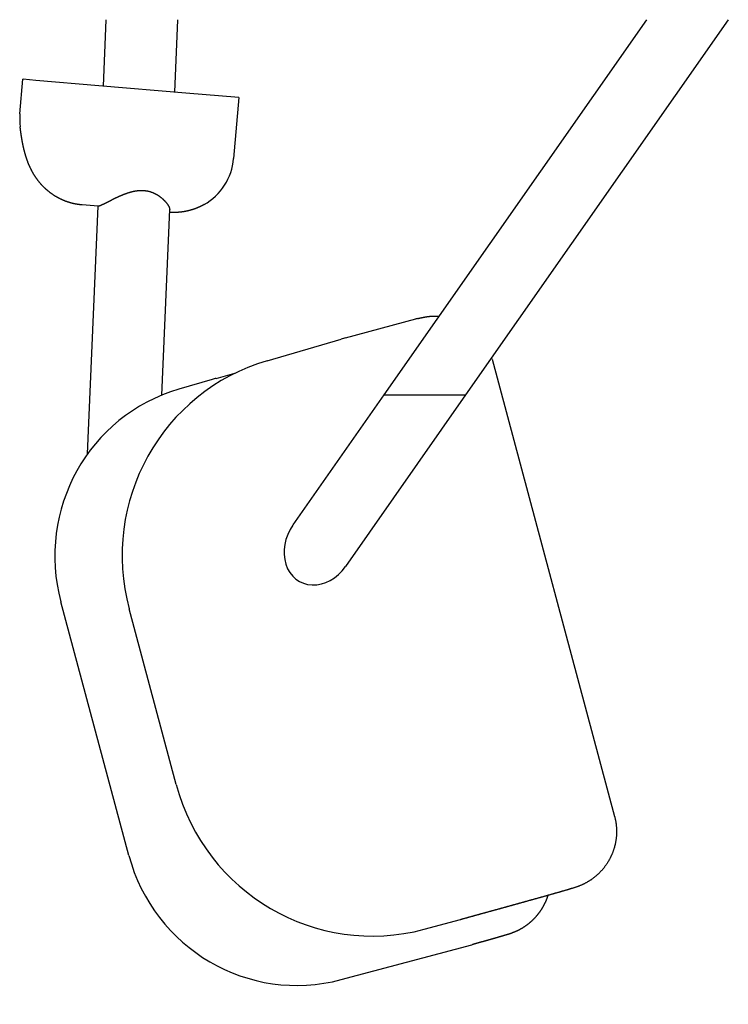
# Model space of a CAD drawing. Extents: x 17270 to 64146, y 4475 to 40036.
# Tile 37 of 53: x 34062 to 34305, y 33534 to 33871. Entities that reach past the tile are written whole.
import ezdxf

# ---------------------------------------------------------------- set-up
doc = ezdxf.new("R2010")
doc.units = 0
doc.layers.get('0').update_dxf_attribs({"linetype": 'CONTINUOUS'})

msp = doc.modelspace()

# ---------------------------------------------------------------- linework, layer by layer
at = {"color": 104, "linetype": 'Continuous'}
for p, q in [((34090.56, 33848.41), (34091.54, 33871.17)), ((34115.01, 33846.34), (34116.08, 33871.17)), ((34276.83, 33871.17), (34186.75, 33742.48)), ((34304.83, 33871.17), (34214.75, 33742.48)), ((34061.91, 33838.88), (34062.92, 33850.75)), ((34063.03, 33850.74), (34062.92, 33850.75)), ((34067.4, 33850.37), (34063.03, 33850.74)), ((34089, 33848.54), (34067.4, 33850.37)), ((34118.78, 33846.02), (34089, 33848.54)), ((34136.96, 33844.49), (34118.78, 33846.02)), ((34136.96, 33844.49), (34135.19, 33823.52)), ((34088.78, 33807.17), (34083.21, 33807.64)), ((34085.12, 33722.26), (34088.78, 33807.26)), ((34110.53, 33742.39), (34113.27, 33806.03)), ((34173.61, 33762.08), (34197.71, 33768.54)), ((34146.73, 33754.24), (34172.08, 33761.65)), ((34223.82, 33754.72), (34265.83, 33597.95)), ((34129.17, 33748.18), (34135.59, 33749.9)), ((34127.86, 33747.81), (34116.43, 33744.47)), ((34186.75, 33742.48), (34155.53, 33697.89)), ((34214.75, 33742.48), (34173.57, 33683.66)), ((34186.75, 33742.48), (34214.75, 33742.48)), ((34099.24, 33584.6), (34075.95, 33671.54)), ((34115.5, 33608.94), (34099.37, 33669.11)), ((34200.56, 33559.24), (34212.95, 33562.55)), ((34212.95, 33562.55), (34213.11, 33562.6)), ((34172.06, 33541.98), (34216.91, 33553.97)), ((34216.91, 33553.97), (34217.11, 33554.02))]:
    msp.add_line(p, q, dxfattribs=at)
for centre, radius, start, end in [((34083.74, 33837.03), 21.91, 175.1683, 186.6968), ((34115.26, 33825.2), 20, 299.3873, 355.1692), ((34202.92, 33749.11), 20.12, 103.1022, 105.0122), ((34191.88, 33693.93), 70.56, 105.012, 106.3013), ((34204.54, 33749.56), 19.96, 15.0002, 16.529), ((34144.91, 33689.49), 60.76, 105.01, 106.3011)]:
    msp.add_arc(centre, radius, start, end, dxfattribs=at)
for centre, major_axis, ratio, start_param, end_param in [((34166.4, 33687.03), (20.37, -67), 0.990676, 3.131174, 4.678758), ((34133.27, 33686.86), (16.88, -57.59), 0.988718, 3.141001, 4.688733), ((34164.55, 33690.77), (-6.65, -12.32), 0.816497, 4.570492, 7.712085), ((34182.5, 33626.9), (17.6, -67.78), 0.990677, 4.720143, 6.28988), ((34156.56, 33599.96), (15.74, -57.91), 0.988719, 4.708838, 6.279063)]:
    msp.add_ellipse(centre, major_axis=major_axis, ratio=ratio, start_param=start_param, end_param=end_param, dxfattribs=at)
for points, knots in [([(34083.21, 33807.64), (34083.14, 33807.65), (34083.01, 33807.66), (34082.8, 33807.68), (34082.6, 33807.7), (34082.4, 33807.73), (34082.2, 33807.75), (34082, 33807.78), (34081.8, 33807.81), (34081.6, 33807.84), (34081.4, 33807.88), (34081.2, 33807.91), (34081, 33807.95), (34080.8, 33807.99), (34080.6, 33808.03), (34080.41, 33808.07), (34080.21, 33808.12), (34080.01, 33808.17), (34079.82, 33808.22), (34079.62, 33808.27), (34079.42, 33808.32), (34079.23, 33808.37), (34079.03, 33808.43), (34078.84, 33808.49), (34078.65, 33808.55), (34078.45, 33808.61), (34078.26, 33808.68), (34078.07, 33808.74), (34077.88, 33808.81), (34077.69, 33808.88), (34077.5, 33808.95), (34077.31, 33809.02), (34077.12, 33809.1), (34076.94, 33809.18), (34076.75, 33809.25), (34076.56, 33809.34), (34076.38, 33809.42), (34076.19, 33809.5), (34076.01, 33809.59), (34075.83, 33809.68), (34075.65, 33809.76), (34075.47, 33809.86), (34075.29, 33809.95), (34075.11, 33810.04), (34074.93, 33810.14), (34074.75, 33810.24), (34074.58, 33810.34), (34074.4, 33810.44), (34074.23, 33810.54), (34074.05, 33810.65), (34073.88, 33810.75), (34073.71, 33810.86), (34073.54, 33810.97), (34073.37, 33811.08), (34073.2, 33811.2), (34073.03, 33811.31), (34072.87, 33811.43), (34072.7, 33811.54), (34072.54, 33811.66), (34072.38, 33811.78), (34072.22, 33811.91), (34072.06, 33812.03), (34071.9, 33812.15), (34071.74, 33812.28), (34071.58, 33812.41), (34071.43, 33812.54), (34071.27, 33812.67), (34071.12, 33812.8), (34070.97, 33812.94), (34070.82, 33813.07), (34070.67, 33813.21), (34070.52, 33813.35), (34070.37, 33813.49), (34070.23, 33813.63), (34070.08, 33813.77), (34069.94, 33813.92), (34069.8, 33814.06), (34069.66, 33814.21), (34069.52, 33814.35), (34069.38, 33814.5), (34069.25, 33814.65), (34069.11, 33814.8), (34068.98, 33814.96), (34068.85, 33815.11), (34068.72, 33815.27), (34068.59, 33815.42), (34068.46, 33815.58), (34068.33, 33815.74), (34068.21, 33815.9), (34068.09, 33816.06), (34067.96, 33816.22), (34067.84, 33816.38), (34067.72, 33816.55), (34067.61, 33816.71), (34067.49, 33816.88), (34067.38, 33817.04), (34067.26, 33817.21), (34067.15, 33817.38), (34067.04, 33817.55), (34066.93, 33817.72), (34066.82, 33817.89), (34066.72, 33818.07), (34066.61, 33818.24), (34066.51, 33818.41), (34066.41, 33818.59), (34066.31, 33818.77), (34066.21, 33818.94), (34066.11, 33819.12), (34066.02, 33819.3), (34065.92, 33819.48), (34065.83, 33819.66), (34065.74, 33819.84), (34065.65, 33820.02), (34065.56, 33820.2), (34065.47, 33820.39), (34065.39, 33820.57), (34065.3, 33820.75), (34065.22, 33820.94), (34065.14, 33821.12), (34065.06, 33821.31), (34064.98, 33821.5), (34064.9, 33821.68), (34064.83, 33821.87), (34064.75, 33822.06), (34064.68, 33822.25), (34064.61, 33822.44), (34064.53, 33822.63), (34064.46, 33822.82), (34064.4, 33823.01), (34064.33, 33823.2), (34064.26, 33823.39), (34064.2, 33823.58), (34064.13, 33823.77), (34064.07, 33823.97), (34064.01, 33824.16), (34063.95, 33824.35), (34063.89, 33824.55), (34063.83, 33824.74), (34063.78, 33824.93), (34063.72, 33825.13), (34063.66, 33825.32), (34063.61, 33825.52), (34063.56, 33825.71), (34063.51, 33825.91), (34063.46, 33826.11), (34063.41, 33826.3), (34063.36, 33826.5), (34063.31, 33826.7), (34063.26, 33826.89), (34063.22, 33827.09), (34063.17, 33827.29), (34063.13, 33827.48), (34063.08, 33827.68), (34063.04, 33827.88), (34063, 33828.08), (34062.96, 33828.28), (34062.92, 33828.47), (34062.88, 33828.67), (34062.84, 33828.87), (34062.8, 33829.07), (34062.76, 33829.27), (34062.72, 33829.47), (34062.69, 33829.67), (34062.65, 33829.87), (34062.62, 33830.07), (34062.58, 33830.27), (34062.55, 33830.47), (34062.52, 33830.67), (34062.48, 33830.87), (34062.45, 33831.07), (34062.42, 33831.27), (34062.39, 33831.47), (34062.36, 33831.67), (34062.33, 33831.87), (34062.3, 33832.07), (34062.27, 33832.27), (34062.24, 33832.47), (34062.21, 33832.67), (34062.19, 33832.87), (34062.16, 33833.07), (34062.13, 33833.27), (34062.11, 33833.47), (34062.08, 33833.67), (34062.06, 33833.87), (34062.03, 33834.07), (34062.01, 33834.28), (34061.99, 33834.41), (34061.98, 33834.48)], [0, 0, 0, 0, 0.20257, 0.405125, 0.607668, 0.810202, 1.01273, 1.215258, 1.417787, 1.620321, 1.822859, 2.0254, 2.227943, 2.430488, 2.633033, 2.835577, 3.03812, 3.240661, 3.443202, 3.645742, 3.848282, 4.050822, 4.253361, 4.455902, 4.658442, 4.860983, 5.063524, 5.266065, 5.468606, 5.671146, 5.873687, 6.076227, 6.278767, 6.481307, 6.683846, 6.886386, 7.088926, 7.291465, 7.494005, 7.696544, 7.899084, 8.101623, 8.304161, 8.506699, 8.709237, 8.911775, 9.114313, 9.316852, 9.519391, 9.721931, 9.924472, 10.127012, 10.329552, 10.53209, 10.734625, 10.937157, 11.139684, 11.342207, 11.544728, 11.747251, 11.949776, 12.152307, 12.354845, 12.557388, 12.759936, 12.962487, 13.16504, 13.367594, 13.570148, 13.772699, 13.975248, 14.177796, 14.380341, 14.582886, 14.78543, 14.987973, 15.190516, 15.393058, 15.5956, 15.798142, 16.000683, 16.203225, 16.405766, 16.608306, 16.810845, 17.013384, 17.215921, 17.418458, 17.620995, 17.823532, 18.026067, 18.228602, 18.431136, 18.633669, 18.836202, 19.038735, 19.241267, 19.443798, 19.646328, 19.848856, 20.051384, 20.253912, 20.456439, 20.658966, 20.861491, 21.064015, 21.266538, 21.469062, 21.671585, 21.874109, 22.076632, 22.279153, 22.481675, 22.684195, 22.886714, 23.08923, 23.291743, 23.494253, 23.696762, 23.89927, 24.101778, 24.304287, 24.506797, 24.709307, 24.911819, 25.114331, 25.316844, 25.519356, 25.721867, 25.924377, 26.126888, 26.329398, 26.531907, 26.734417, 26.936926, 27.139435, 27.341944, 27.544452, 27.74696, 27.949469, 28.151976, 28.354484, 28.556991, 28.759499, 28.962006, 29.164513, 29.36702, 29.569527, 29.772033, 29.97454, 30.177046, 30.379553, 30.582059, 30.784565, 30.987071, 31.189577, 31.392083, 31.594588, 31.797094, 31.9996, 32.202105, 32.404611, 32.607116, 32.809621, 33.012127, 33.214632, 33.417137, 33.619642, 33.822147, 34.024652, 34.227157, 34.429662, 34.632167, 34.834672, 35.037177, 35.239682, 35.442187, 35.644692, 35.847197, 36.049701, 36.252206, 36.454711, 36.657216, 36.85972, 37.062225, 37.264729, 37.467235, 37.467235, 37.467235, 37.467235]), ([(34092.74, 33809.05), (34092.81, 33809.09), (34092.95, 33809.16), (34093.16, 33809.27), (34093.38, 33809.37), (34093.59, 33809.48), (34093.81, 33809.59), (34094.03, 33809.7), (34094.26, 33809.81), (34094.48, 33809.92), (34094.71, 33810.03), (34094.94, 33810.14), (34095.17, 33810.25), (34095.4, 33810.36), (34095.64, 33810.46), (34095.88, 33810.57), (34096.11, 33810.68), (34096.35, 33810.78), (34096.6, 33810.89), (34096.84, 33810.99), (34097.08, 33811.09), (34097.33, 33811.19), (34097.58, 33811.29), (34097.82, 33811.39), (34098.07, 33811.48), (34098.33, 33811.57), (34098.58, 33811.66), (34098.83, 33811.75), (34099.09, 33811.84), (34099.35, 33811.92), (34099.6, 33811.99), (34099.86, 33812.07), (34100.13, 33812.14), (34100.39, 33812.21), (34100.65, 33812.27), (34100.92, 33812.33), (34101.18, 33812.38), (34101.45, 33812.43), (34101.72, 33812.48), (34101.98, 33812.51), (34102.25, 33812.55), (34102.52, 33812.58), (34102.8, 33812.6), (34103.07, 33812.62), (34103.34, 33812.63), (34103.61, 33812.63), (34103.88, 33812.63), (34104.15, 33812.62), (34104.43, 33812.6), (34104.7, 33812.57), (34104.97, 33812.54), (34105.24, 33812.5), (34105.5, 33812.46), (34105.77, 33812.41), (34106.03, 33812.35), (34106.3, 33812.28), (34106.56, 33812.2), (34106.81, 33812.12), (34107.07, 33812.04), (34107.32, 33811.94), (34107.57, 33811.84), (34107.81, 33811.74), (34108.05, 33811.62), (34108.29, 33811.51), (34108.53, 33811.38), (34108.76, 33811.25), (34108.98, 33811.12), (34109.2, 33810.99), (34109.42, 33810.85), (34109.63, 33810.7), (34109.84, 33810.55), (34110.04, 33810.4), (34110.24, 33810.25), (34110.43, 33810.09), (34110.62, 33809.94), (34110.8, 33809.78), (34110.98, 33809.61), (34111.15, 33809.45), (34111.32, 33809.29), (34111.48, 33809.13), (34111.63, 33808.96), (34111.78, 33808.8), (34111.92, 33808.63), (34112.06, 33808.47), (34112.19, 33808.31), (34112.31, 33808.15), (34112.42, 33807.99), (34112.53, 33807.84), (34112.64, 33807.68), (34112.73, 33807.53), (34112.82, 33807.38), (34112.9, 33807.24), (34112.97, 33807.1), (34113.04, 33806.96), (34113.1, 33806.82), (34113.15, 33806.7), (34113.19, 33806.57), (34113.22, 33806.45), (34113.25, 33806.34), (34113.26, 33806.23), (34113.27, 33806.12), (34113.27, 33806.06), (34113.27, 33806.03)], [0, 0, 0, 0, 0.233985, 0.470905, 0.710572, 0.952806, 1.197435, 1.444299, 1.693244, 1.944126, 2.196808, 2.45116, 2.707061, 2.964395, 3.223055, 3.482939, 3.743951, 4.006002, 4.269009, 4.532892, 4.79758, 5.063005, 5.329104, 5.595821, 5.863103, 6.130903, 6.399179, 6.6679, 6.937039, 7.206563, 7.476438, 7.746627, 8.01709, 8.287791, 8.558695, 8.829769, 9.100988, 9.372329, 9.643781, 9.915334, 10.186975, 10.458691, 10.730468, 11.002293, 11.274152, 11.546032, 11.81792, 12.089804, 12.361666, 12.633487, 12.905244, 13.176902, 13.448412, 13.719706, 13.990717, 14.261385, 14.53165, 14.801451, 15.070722, 15.339392, 15.607382, 15.874604, 16.140957, 16.406331, 16.670603, 16.933639, 17.19529, 17.455403, 17.71385, 17.970505, 18.225228, 18.477862, 18.728239, 18.976177, 19.221484, 19.463955, 19.70338, 19.939539, 20.172205, 20.401147, 20.626128, 20.846911, 21.063254, 21.274917, 21.481661, 21.68325, 21.879451, 22.070039, 22.254796, 22.433515, 22.605998, 22.772037, 22.931434, 23.084013, 23.22962, 23.368138, 23.499495, 23.623672, 23.74072, 23.850775, 23.954078, 24.050996, 24.050996, 24.050996, 24.050996]), ([(34089.08, 33807.38), (34089.1, 33807.38), (34089.13, 33807.39), (34089.17, 33807.4), (34089.22, 33807.42), (34089.28, 33807.43), (34089.33, 33807.45), (34089.39, 33807.47), (34089.46, 33807.49), (34089.52, 33807.52), (34089.59, 33807.54), (34089.66, 33807.57), (34089.73, 33807.6), (34089.81, 33807.63), (34089.89, 33807.66), (34089.97, 33807.7), (34090.05, 33807.74), (34090.14, 33807.77), (34090.22, 33807.81), (34090.31, 33807.86), (34090.41, 33807.9), (34090.5, 33807.94), (34090.6, 33807.99), (34090.7, 33808.04), (34090.8, 33808.08), (34090.9, 33808.13), (34091, 33808.18), (34091.11, 33808.24), (34091.22, 33808.29), (34091.32, 33808.34), (34091.44, 33808.4), (34091.55, 33808.45), (34091.66, 33808.51), (34091.78, 33808.57), (34091.89, 33808.63), (34092.01, 33808.69), (34092.13, 33808.75), (34092.25, 33808.81), (34092.37, 33808.87), (34092.49, 33808.93), (34092.62, 33808.99), (34092.7, 33809.03), (34092.74, 33809.05)], [0, 0, 0, 0, 0.045291, 0.094049, 0.146275, 0.201958, 0.261078, 0.323608, 0.389512, 0.458748, 0.531268, 0.607021, 0.685947, 0.767987, 0.853074, 0.941139, 1.032113, 1.125921, 1.222487, 1.321734, 1.423585, 1.527959, 1.634777, 1.74396, 1.855427, 1.969101, 2.084903, 2.202757, 2.322587, 2.444322, 2.56789, 2.693224, 2.82026, 2.948936, 3.079194, 3.210975, 3.34422, 3.478868, 3.614859, 3.752137, 3.890648, 4.030344, 4.030344, 4.030344, 4.030344]), ([(34088.78, 33807.26), (34088.78, 33807.26), (34088.78, 33807.27), (34088.79, 33807.27), (34088.79, 33807.28), (34088.79, 33807.28), (34088.8, 33807.28), (34088.8, 33807.29), (34088.81, 33807.29), (34088.82, 33807.3), (34088.82, 33807.3), (34088.83, 33807.31), (34088.84, 33807.31), (34088.85, 33807.32), (34088.87, 33807.32), (34088.88, 33807.33), (34088.89, 33807.33), (34088.91, 33807.34), (34088.92, 33807.34), (34088.94, 33807.34), (34088.96, 33807.35), (34088.98, 33807.35), (34089, 33807.36), (34089.02, 33807.36), (34089.04, 33807.37), (34089.06, 33807.37), (34089.07, 33807.38), (34089.08, 33807.38)], [0, 0, 0, 0, 0.0043048, 0.0088801, 0.0138918, 0.0194673, 0.0256995, 0.0326547, 0.0403803, 0.0489106, 0.0582708, 0.0684793, 0.07955, 0.0914933, 0.1043171, 0.1180269, 0.1326272, 0.1481207, 0.1645096, 0.1817949, 0.1999769, 0.2190555, 0.2390299, 0.2598988, 0.2816606, 0.3043132, 0.3278551, 0.3278551, 0.3278551, 0.3278551]), ([(34125.07, 33807.78), (34125.04, 33807.75), (34124.96, 33807.71), (34124.85, 33807.65), (34124.73, 33807.59), (34124.62, 33807.53), (34124.5, 33807.47), (34124.39, 33807.41), (34124.27, 33807.35), (34124.16, 33807.29), (34124.04, 33807.23), (34123.92, 33807.17), (34123.81, 33807.12), (34123.69, 33807.06), (34123.57, 33807.01), (34123.46, 33806.95), (34123.34, 33806.9), (34123.22, 33806.85), (34123.1, 33806.8), (34122.98, 33806.74), (34122.86, 33806.69), (34122.74, 33806.64), (34122.62, 33806.59), (34122.5, 33806.55), (34122.38, 33806.5), (34122.26, 33806.45), (34122.14, 33806.41), (34122.02, 33806.36), (34121.9, 33806.32), (34121.77, 33806.27), (34121.65, 33806.23), (34121.53, 33806.19), (34121.41, 33806.14), (34121.28, 33806.1), (34121.16, 33806.06), (34121.04, 33806.02), (34120.91, 33805.99), (34120.79, 33805.95), (34120.67, 33805.91), (34120.54, 33805.87), (34120.42, 33805.84), (34120.29, 33805.8), (34120.17, 33805.77), (34120.04, 33805.74), (34119.92, 33805.7), (34119.79, 33805.67), (34119.66, 33805.64), (34119.54, 33805.61), (34119.41, 33805.58), (34119.29, 33805.55), (34119.16, 33805.53), (34119.03, 33805.5), (34118.91, 33805.47), (34118.78, 33805.45), (34118.65, 33805.42), (34118.52, 33805.4), (34118.4, 33805.38), (34118.27, 33805.35), (34118.14, 33805.33), (34118.01, 33805.31), (34117.88, 33805.29), (34117.76, 33805.27), (34117.63, 33805.25), (34117.5, 33805.24), (34117.37, 33805.22), (34117.24, 33805.2), (34117.11, 33805.19), (34116.98, 33805.17), (34116.86, 33805.16), (34116.73, 33805.15), (34116.6, 33805.14), (34116.47, 33805.12), (34116.34, 33805.11), (34116.21, 33805.11), (34116.08, 33805.1), (34115.95, 33805.09), (34115.82, 33805.08), (34115.69, 33805.08), (34115.56, 33805.07), (34115.43, 33805.06), (34115.3, 33805.06), (34115.17, 33805.06), (34115.04, 33805.06), (34114.92, 33805.05), (34114.79, 33805.05), (34114.66, 33805.05), (34114.53, 33805.05), (34114.4, 33805.06), (34114.27, 33805.06), (34114.14, 33805.06), (34114.01, 33805.07), (34113.88, 33805.07), (34113.75, 33805.08), (34113.62, 33805.08), (34113.49, 33805.09), (34113.36, 33805.1), (34113.27, 33805.11), (34113.23, 33805.11)], [0, 0, 0, 0, 0.129623, 0.259243, 0.38886, 0.518476, 0.648091, 0.777706, 0.907322, 1.03694, 1.166557, 1.296176, 1.425794, 1.555411, 1.685028, 1.814645, 1.944261, 2.073876, 2.203492, 2.333108, 2.462724, 2.59234, 2.721956, 2.851572, 2.981188, 3.110805, 3.240421, 3.370037, 3.499654, 3.62927, 3.758886, 3.888503, 4.018119, 4.147735, 4.277352, 4.406968, 4.536585, 4.666201, 4.795818, 4.925434, 5.05505, 5.184667, 5.314283, 5.4439, 5.573516, 5.703133, 5.832749, 5.962366, 6.091982, 6.221599, 6.351216, 6.480832, 6.610449, 6.740065, 6.869682, 6.999298, 7.128915, 7.258532, 7.388148, 7.517765, 7.647382, 7.776999, 7.906615, 8.036232, 8.165849, 8.295465, 8.425082, 8.554699, 8.684316, 8.813932, 8.943549, 9.073166, 9.202782, 9.332399, 9.462016, 9.591633, 9.721249, 9.850866, 9.980483, 10.110099, 10.239716, 10.369333, 10.498949, 10.628566, 10.758183, 10.8878, 11.017418, 11.147035, 11.276652, 11.406269, 11.535885, 11.6655, 11.795114, 11.924729, 12.054345, 12.183963, 12.313585, 12.313585, 12.313585, 12.313585]), ([(34198.36, 33768.7), (34198.39, 33768.71), (34198.45, 33768.73), (34198.54, 33768.75), (34198.63, 33768.77), (34198.72, 33768.79), (34198.81, 33768.81), (34198.9, 33768.83), (34198.99, 33768.85), (34199.08, 33768.87), (34199.17, 33768.89), (34199.26, 33768.91), (34199.35, 33768.93), (34199.44, 33768.95), (34199.53, 33768.97), (34199.62, 33768.99), (34199.71, 33769.01), (34199.8, 33769.03), (34199.89, 33769.05), (34199.98, 33769.07), (34200.07, 33769.08), (34200.16, 33769.1), (34200.25, 33769.12), (34200.34, 33769.14), (34200.43, 33769.16), (34200.52, 33769.17), (34200.61, 33769.19), (34200.7, 33769.21), (34200.8, 33769.22), (34200.89, 33769.24), (34200.98, 33769.25), (34201.07, 33769.27), (34201.16, 33769.28), (34201.25, 33769.3), (34201.34, 33769.31), (34201.43, 33769.33), (34201.52, 33769.34), (34201.62, 33769.35), (34201.71, 33769.36), (34201.8, 33769.38), (34201.89, 33769.39), (34201.98, 33769.4), (34202.07, 33769.41), (34202.16, 33769.42), (34202.26, 33769.43), (34202.35, 33769.44), (34202.44, 33769.45), (34202.53, 33769.46), (34202.62, 33769.47), (34202.71, 33769.48), (34202.81, 33769.48), (34202.9, 33769.49), (34202.99, 33769.5), (34203.08, 33769.5), (34203.17, 33769.51), (34203.27, 33769.52), (34203.36, 33769.52), (34203.45, 33769.53), (34203.54, 33769.53), (34203.64, 33769.53), (34203.73, 33769.54), (34203.82, 33769.54), (34203.91, 33769.54), (34204, 33769.54), (34204.1, 33769.54), (34204.19, 33769.54), (34204.28, 33769.54), (34204.37, 33769.54), (34204.46, 33769.54), (34204.56, 33769.54), (34204.65, 33769.54), (34204.74, 33769.54), (34204.83, 33769.54), (34204.93, 33769.53), (34205.02, 33769.53), (34205.11, 33769.53), (34205.2, 33769.52), (34205.29, 33769.52), (34205.39, 33769.52), (34205.48, 33769.51), (34205.57, 33769.51), (34205.63, 33769.5), (34205.66, 33769.5)], [0, 0, 0, 0, 0.092213, 0.184427, 0.27664, 0.368854, 0.461067, 0.55328, 0.645494, 0.737707, 0.829921, 0.922134, 1.014347, 1.106561, 1.198774, 1.290988, 1.383201, 1.475415, 1.567628, 1.659842, 1.752055, 1.844268, 1.936483, 2.028697, 2.120911, 2.213125, 2.305338, 2.397551, 2.489765, 2.58198, 2.674196, 2.766412, 2.858628, 2.950843, 3.043056, 3.135267, 3.227476, 3.319686, 3.411898, 3.504113, 3.596333, 3.688558, 3.78079, 3.873028, 3.965272, 4.05752, 4.149769, 4.242017, 4.334264, 4.426508, 4.518747, 4.610981, 4.703208, 4.79543, 4.887644, 4.979851, 5.072051, 5.164244, 5.256432, 5.348618, 5.440802, 5.532989, 5.625178, 5.717372, 5.809572, 5.901779, 5.993995, 6.086219, 6.178453, 6.270696, 6.36295, 6.455213, 6.547487, 6.63977, 6.732063, 6.824365, 6.916674, 7.008991, 7.101315, 7.193644, 7.285977, 7.378313, 7.378313, 7.378313, 7.378313]), ([(34265.83, 33597.95), (34265.86, 33597.84), (34265.92, 33597.61), (34266, 33597.26), (34266.08, 33596.91), (34266.15, 33596.56), (34266.21, 33596.21), (34266.27, 33595.86), (34266.32, 33595.5), (34266.37, 33595.15), (34266.41, 33594.79), (34266.44, 33594.44), (34266.47, 33594.08), (34266.49, 33593.72), (34266.5, 33593.36), (34266.51, 33593.01), (34266.51, 33592.65), (34266.5, 33592.29), (34266.49, 33591.93), (34266.47, 33591.58), (34266.45, 33591.22), (34266.42, 33590.86), (34266.38, 33590.51), (34266.34, 33590.15), (34266.29, 33589.8), (34266.23, 33589.45), (34266.17, 33589.09), (34266.1, 33588.74), (34266.02, 33588.39), (34265.94, 33588.04), (34265.86, 33587.7), (34265.76, 33587.35), (34265.66, 33587.01), (34265.55, 33586.67), (34265.44, 33586.33), (34265.32, 33585.99), (34265.2, 33585.66), (34265.07, 33585.32), (34264.93, 33584.99), (34264.79, 33584.66), (34264.64, 33584.34), (34264.49, 33584.02), (34264.33, 33583.7), (34264.16, 33583.38), (34263.99, 33583.06), (34263.82, 33582.75), (34263.64, 33582.44), (34263.45, 33582.14), (34263.26, 33581.84), (34263.06, 33581.54), (34262.85, 33581.25), (34262.64, 33580.96), (34262.43, 33580.67), (34262.21, 33580.39), (34261.99, 33580.11), (34261.76, 33579.83), (34261.53, 33579.56), (34261.29, 33579.3), (34261.04, 33579.03), (34260.8, 33578.78), (34260.54, 33578.52), (34260.29, 33578.27), (34260.02, 33578.03), (34259.76, 33577.79), (34259.49, 33577.56), (34259.22, 33577.33), (34258.94, 33577.1), (34258.66, 33576.88), (34258.37, 33576.67), (34258.08, 33576.46), (34257.79, 33576.25), (34257.49, 33576.05), (34257.19, 33575.86), (34256.88, 33575.67), (34256.58, 33575.49), (34256.27, 33575.31), (34255.95, 33575.14), (34255.64, 33574.97), (34255.32, 33574.81), (34255, 33574.66), (34254.67, 33574.51), (34254.34, 33574.36), (34254.01, 33574.22), (34253.68, 33574.09), (34253.35, 33573.96), (34253.01, 33573.84), (34252.68, 33573.72), (34252.34, 33573.61), (34252, 33573.5), (34251.66, 33573.39), (34251.31, 33573.28), (34250.97, 33573.18), (34250.63, 33573.08), (34250.29, 33572.97), (34249.95, 33572.87), (34249.6, 33572.77), (34249.26, 33572.67), (34248.92, 33572.57), (34248.57, 33572.47), (34248.23, 33572.37), (34247.89, 33572.27), (34247.54, 33572.17), (34247.2, 33572.07), (34246.86, 33571.97), (34246.51, 33571.87), (34246.17, 33571.78), (34245.83, 33571.68), (34245.48, 33571.58), (34245.14, 33571.48), (34244.8, 33571.38), (34244.45, 33571.29), (34244.11, 33571.19), (34243.76, 33571.09), (34243.42, 33571), (34243.08, 33570.9), (34242.73, 33570.8), (34242.39, 33570.7), (34242.04, 33570.61), (34241.7, 33570.51), (34241.36, 33570.41), (34241.01, 33570.32), (34240.67, 33570.22), (34240.32, 33570.12), (34239.98, 33570.03), (34239.64, 33569.93), (34239.29, 33569.83), (34238.95, 33569.74), (34238.6, 33569.64), (34238.26, 33569.55), (34237.91, 33569.45), (34237.57, 33569.35), (34237.23, 33569.26), (34236.88, 33569.16), (34236.54, 33569.07), (34236.19, 33568.97), (34235.85, 33568.87), (34235.5, 33568.78), (34235.16, 33568.68), (34234.82, 33568.59), (34234.47, 33568.49), (34234.13, 33568.39), (34233.78, 33568.3), (34233.44, 33568.2), (34233.09, 33568.11), (34232.75, 33568.01), (34232.41, 33567.92), (34232.06, 33567.82), (34231.72, 33567.73), (34231.37, 33567.63), (34231.03, 33567.53), (34230.68, 33567.44), (34230.34, 33567.34), (34229.99, 33567.25), (34229.65, 33567.15), (34229.31, 33567.06), (34228.96, 33566.96), (34228.62, 33566.87), (34228.27, 33566.77), (34227.93, 33566.68), (34227.58, 33566.58), (34227.24, 33566.49), (34226.89, 33566.39), (34226.55, 33566.3), (34226.21, 33566.2), (34225.86, 33566.11), (34225.52, 33566.01), (34225.17, 33565.91), (34224.83, 33565.82), (34224.48, 33565.72), (34224.14, 33565.63), (34223.79, 33565.53), (34223.45, 33565.44), (34223.1, 33565.34), (34222.76, 33565.25), (34222.42, 33565.15), (34222.07, 33565.06), (34221.73, 33564.96), (34221.38, 33564.87), (34221.04, 33564.77), (34220.69, 33564.68), (34220.35, 33564.59), (34220, 33564.49), (34219.66, 33564.4), (34219.31, 33564.3), (34218.97, 33564.21), (34218.63, 33564.11), (34218.28, 33564.02), (34217.94, 33563.92), (34217.59, 33563.83), (34217.25, 33563.73), (34216.9, 33563.64), (34216.56, 33563.54), (34216.21, 33563.45), (34215.87, 33563.35), (34215.52, 33563.26), (34215.18, 33563.16), (34214.83, 33563.07), (34214.49, 33562.97), (34214.15, 33562.88), (34213.8, 33562.78), (34213.46, 33562.69), (34213.23, 33562.63), (34213.11, 33562.6)], [0, 0, 0, 0, 0.357848, 0.715595, 1.073261, 1.430867, 1.788435, 2.145986, 2.503542, 2.861123, 3.218733, 3.576367, 3.934018, 4.291682, 4.649351, 5.007021, 5.364685, 5.722342, 6.079992, 6.437637, 6.795279, 7.152919, 7.510558, 7.868197, 8.225838, 8.583481, 8.941126, 9.298772, 9.656419, 10.014066, 10.371713, 10.729361, 11.087008, 11.444656, 11.802305, 12.159954, 12.517604, 12.875254, 13.232905, 13.590557, 13.94821, 14.305862, 14.663513, 15.021161, 15.378806, 15.736446, 16.094082, 16.451716, 16.809349, 17.166986, 17.524627, 17.882275, 18.239933, 18.597602, 18.955279, 19.312956, 19.670623, 20.028273, 20.385895, 20.743482, 21.101026, 21.458526, 21.815995, 22.173446, 22.530889, 22.888338, 23.245799, 23.603281, 23.960791, 24.318337, 24.675914, 25.033518, 25.391143, 25.748785, 26.106438, 26.464097, 26.821758, 27.179417, 27.537069, 27.894703, 28.252309, 28.609872, 28.967377, 29.324819, 29.682226, 30.039624, 30.397023, 30.754421, 31.111821, 31.469219, 31.826614, 32.184009, 32.541405, 32.8988, 33.256195, 33.613591, 33.970986, 34.328381, 34.685776, 35.043171, 35.400566, 35.757961, 36.115356, 36.472751, 36.830146, 37.187541, 37.544936, 37.902331, 38.259726, 38.617121, 38.974516, 39.331911, 39.689306, 40.0467, 40.404095, 40.76149, 41.118885, 41.47628, 41.833675, 42.19107, 42.548465, 42.90586, 43.263255, 43.62065, 43.978045, 44.33544, 44.692835, 45.05023, 45.407625, 45.76502, 46.122415, 46.47981, 46.837205, 47.1946, 47.551994, 47.909389, 48.266784, 48.624179, 48.981574, 49.338969, 49.696364, 50.053759, 50.411154, 50.768549, 51.125944, 51.483339, 51.840734, 52.198129, 52.555524, 52.912919, 53.270314, 53.627709, 53.985104, 54.342499, 54.699893, 55.057288, 55.414683, 55.772078, 56.129473, 56.486868, 56.844263, 57.201658, 57.559053, 57.916448, 58.273843, 58.631238, 58.988633, 59.346028, 59.703423, 60.060818, 60.418213, 60.775608, 61.133003, 61.490397, 61.847792, 62.205187, 62.562582, 62.919977, 63.277372, 63.634767, 63.992162, 64.349557, 64.706952, 65.064347, 65.421742, 65.779137, 66.136532, 66.493927, 66.851322, 67.208717, 67.566112, 67.923506, 68.280901, 68.638296, 68.995691, 69.353086, 69.710481, 70.067876, 70.425271, 70.782666, 71.140061, 71.497457, 71.497457, 71.497457, 71.497457]), ([(34242.94, 33570.86), (34242.91, 33570.78), (34242.86, 33570.63), (34242.79, 33570.4), (34242.71, 33570.17), (34242.63, 33569.94), (34242.55, 33569.72), (34242.46, 33569.49), (34242.37, 33569.27), (34242.28, 33569.04), (34242.18, 33568.82), (34242.09, 33568.6), (34241.99, 33568.38), (34241.88, 33568.16), (34241.78, 33567.95), (34241.67, 33567.73), (34241.56, 33567.52), (34241.45, 33567.3), (34241.33, 33567.09), (34241.21, 33566.88), (34241.09, 33566.67), (34240.97, 33566.46), (34240.85, 33566.26), (34240.72, 33566.05), (34240.59, 33565.85), (34240.45, 33565.65), (34240.32, 33565.45), (34240.18, 33565.25), (34240.04, 33565.06), (34239.9, 33564.86), (34239.75, 33564.67), (34239.6, 33564.48), (34239.45, 33564.29), (34239.3, 33564.1), (34239.15, 33563.92), (34238.99, 33563.73), (34238.83, 33563.55), (34238.67, 33563.37), (34238.51, 33563.19), (34238.35, 33563.01), (34238.18, 33562.84), (34238.01, 33562.67), (34237.84, 33562.5), (34237.67, 33562.33), (34237.49, 33562.16), (34237.32, 33562), (34237.14, 33561.84), (34236.96, 33561.68), (34236.77, 33561.52), (34236.59, 33561.37), (34236.4, 33561.21), (34236.21, 33561.06), (34236.02, 33560.91), (34235.83, 33560.77), (34235.64, 33560.63), (34235.44, 33560.48), (34235.24, 33560.34), (34235.04, 33560.21), (34234.84, 33560.07), (34234.64, 33559.94), (34234.44, 33559.81), (34234.23, 33559.69), (34234.03, 33559.56), (34233.82, 33559.44), (34233.61, 33559.32), (34233.4, 33559.2), (34233.19, 33559.09), (34232.97, 33558.98), (34232.76, 33558.87), (34232.54, 33558.76), (34232.32, 33558.66), (34232.1, 33558.56), (34231.88, 33558.46), (34231.66, 33558.36), (34231.44, 33558.27), (34231.22, 33558.18), (34230.99, 33558.09), (34230.77, 33558), (34230.54, 33557.92), (34230.32, 33557.84), (34230.09, 33557.76), (34229.86, 33557.68), (34229.63, 33557.61), (34229.4, 33557.53), (34229.17, 33557.46), (34228.94, 33557.39), (34228.71, 33557.32), (34228.48, 33557.25), (34228.25, 33557.18), (34228.02, 33557.11), (34227.79, 33557.04), (34227.55, 33556.97), (34227.32, 33556.91), (34227.09, 33556.84), (34226.86, 33556.77), (34226.63, 33556.7), (34226.4, 33556.64), (34226.17, 33556.57), (34225.93, 33556.5), (34225.7, 33556.44), (34225.47, 33556.37), (34225.24, 33556.3), (34225.01, 33556.24), (34224.77, 33556.17), (34224.54, 33556.11), (34224.31, 33556.04), (34224.08, 33555.97), (34223.85, 33555.91), (34223.61, 33555.84), (34223.38, 33555.78), (34223.15, 33555.71), (34222.92, 33555.65), (34222.69, 33555.58), (34222.45, 33555.52), (34222.22, 33555.45), (34221.99, 33555.39), (34221.76, 33555.32), (34221.53, 33555.26), (34221.29, 33555.19), (34221.06, 33555.12), (34220.83, 33555.06), (34220.6, 33554.99), (34220.37, 33554.93), (34220.13, 33554.86), (34219.9, 33554.8), (34219.67, 33554.74), (34219.44, 33554.67), (34219.2, 33554.61), (34218.97, 33554.54), (34218.74, 33554.48), (34218.51, 33554.41), (34218.28, 33554.35), (34218.04, 33554.28), (34217.81, 33554.22), (34217.58, 33554.15), (34217.35, 33554.09), (34217.19, 33554.04), (34217.11, 33554.02)], [0, 0, 0, 0, 0.241424, 0.482797, 0.724127, 0.965419, 1.206681, 1.44792, 1.689142, 1.930354, 2.171562, 2.412773, 2.653995, 2.895232, 3.136484, 3.377749, 3.619023, 3.860304, 4.101589, 4.342876, 4.584162, 4.825447, 5.066728, 5.308004, 5.549273, 5.790538, 6.031801, 6.273065, 6.514329, 6.755597, 6.996869, 7.238144, 7.479422, 7.720703, 7.961986, 8.20327, 8.444551, 8.685828, 8.927098, 9.16836, 9.409612, 9.650854, 9.892086, 10.133309, 10.374524, 10.615732, 10.856938, 11.098143, 11.33935, 11.580562, 11.821778, 12.063, 12.304226, 12.545456, 12.786689, 13.02792, 13.269148, 13.51037, 13.751582, 13.992784, 14.233974, 14.475154, 14.716324, 14.957487, 15.198645, 15.439801, 15.680956, 15.92211, 16.163263, 16.404412, 16.645555, 16.88669, 17.127821, 17.36895, 17.610077, 17.851202, 18.092324, 18.333439, 18.574546, 18.815644, 19.056736, 19.29783, 19.538926, 19.780018, 20.021109, 20.2622, 20.503291, 20.744383, 20.985473, 21.226564, 21.467655, 21.708746, 21.949837, 22.190928, 22.432018, 22.673109, 22.9142, 23.155291, 23.396382, 23.637472, 23.878563, 24.119654, 24.360745, 24.601835, 24.842926, 25.084017, 25.325108, 25.566198, 25.807289, 26.04838, 26.289471, 26.530561, 26.771652, 27.012743, 27.253834, 27.494925, 27.736015, 27.977106, 28.218197, 28.459288, 28.700378, 28.941469, 29.18256, 29.423651, 29.664741, 29.905832, 30.146923, 30.388014, 30.629104, 30.870195, 31.111286, 31.352377, 31.593467, 31.834558, 32.075649, 32.31674, 32.557831, 32.557831, 32.557831, 32.557831])]:
    msp.add_open_spline(points, degree=3, knots=knots, dxfattribs=at)

doc.saveas('drawing.dxf')
